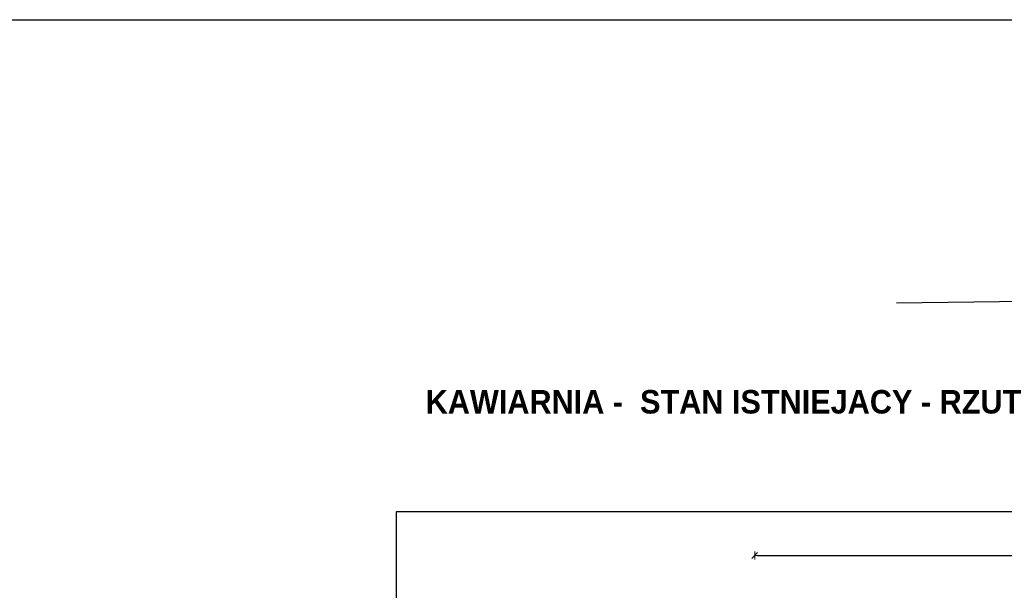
# Model space of a CAD drawing. Header units: millimetres. Extents: x 16698 to 93787, y -21104 to 39413.
# Tile 9 of 256: x 22353 to 23191, y 8187 to 8672. Entities that reach past the tile are written whole.
import ezdxf

# ---------------------------------------------------------------- set-up
doc = ezdxf.new("R2010")
doc.units = ezdxf.units.MM
doc.layers.add('Opis', color=8, linetype='Continuous', lineweight=13)
doc.layers.add('WYMIAROWANIE', color=1, linetype='Continuous', lineweight=18)
doc.styles.add('STYLE10', font='arialbd.ttf')
doc.styles.add('TXT', font='simplex.shx', dxfattribs={"width": 0.8})
doc.dimstyles.new('DIM50', dxfattribs={"dimscale": 5, "dimtxt": 2, "dimasz": 0.5, "dimexe": 0, "dimexo": 0, "dimgap": 0.5, "dimtad": 1, "dimdec": 4, "dimrnd": 0.5, "dimdsep": 46, "dimtxsty": 'TXT', "dimblk1": 'TICK1', "dimblk2": 'TICK1', "dimsah": 1, "dimcen": 0, "dimse1": 1, "dimse2": 1, "dimclrd": 1, "dimclre": 7, "dimclrt": 9, "dimadec": 0, "dimazin": 0, "dimtfac": 1, "dimtdec": 4, "dimtmove": 2, "dimatfit": 3, "dimldrblk": 'TICK1', "dimfxl": 1, "dimtolj": 1, "dimarcsym": 0})

# ---------------------------------------------------------------- blocks, each defined once
blk = doc.blocks.new('TICK1')
at = {"color": 2}
blk.add_line((-1, -1), (1, 1), dxfattribs=at)
at = {"color": 0}
for p, q in [((0, 0), (-1, 0)), ((0, -1.4), (0, 1.4))]:
    blk.add_line(p, q, dxfattribs=at)
blk = doc.blocks.new('*D62')
at = {"layer": 'DEFPOINTS', "color": 0, "transparency": 16777216}
for p in [(23963.38, 8216.11), (22978.38, 8121.47), (23963.38, 8121.47)]:
    blk.add_point(p, dxfattribs=at)
at = {"layer": 'WYMIAROWANIE', "color": 1, "lineweight": -2, "transparency": 16777216}
blk.add_line((22980.88, 8216.11), (23960.88, 8216.11), dxfattribs=at)
at = {"layer": 'WYMIAROWANIE', "color": 1, "lineweight": -2, "transparency": 16777216, "xscale": 2.5, "yscale": 2.5, "zscale": 2.5, "rotation": 180}
blk.add_blockref('TICK1', (22978.38, 8216.11), dxfattribs=at)
at = {"layer": 'WYMIAROWANIE', "color": 1, "lineweight": -2, "transparency": 16777216, "xscale": 2.5, "yscale": 2.5, "zscale": 2.5}
blk.add_blockref('TICK1', (23963.38, 8216.11), dxfattribs=at)
at = {"layer": 'WYMIAROWANIE', "color": 9, "transparency": 16777216, "insert": (23470.88, 8223.61), "char_height": 10, "attachment_point": 5, "style": 'TXT'}
blk.add_mtext('\\A1;985', dxfattribs=at)

msp = doc.modelspace()

# ---------------------------------------------------------------- linework, layer by layer
at = {"layer": 'DEFPOINTS', "ltscale": 2}
msp.add_lwpolyline([(21875.11487, 8671.93012), (27619.20481, 8671.93012), (27619.20481, 3875.75459), (21875.11487, 3875.75459)], close=True, dxfattribs=at)
at = {"layer": 'DEFPOINTS', "color": 2}
msp.add_lwpolyline([(23099.16763, 8431.04623), (23625.54424, 8437.76258), (23569.54679, 8507.16463)], dxfattribs=at)
msp.add_lwpolyline([(22673.60483, 8253.61445), (24244.08062, 8253.61445), (24244.08062, 6648.75277), (22673.60483, 6648.75277)], close=True, dxfattribs=at)

# ---------------------------------------------------------------- texts
at = {"layer": 'Opis', "ltscale": 0.7, "style": 'STYLE10', "width": 0.95}
msp.add_text('KAWIARNIA -  STAN ISTNIEJACY - RZUT', height=20, rotation=359.99998992, dxfattribs=at).set_placement((22698.27528, 8336.89271))

# ---------------------------------------------------------------- dimensions: what is measured, and where the dimension line sits
at = {"layer": 'WYMIAROWANIE'}
dim = msp.add_linear_dim(base=(23963.38195, 8216.11047), p1=(22978.38195, 8121.47289), p2=(23963.38195, 8121.47289), dimstyle='DIM50', dxfattribs=at)
dim.commit()
dim.dimension.update_dxf_attribs({"geometry": '*D62', "text_midpoint": (23470.88195, 8223.61047)})

doc.saveas('drawing.dxf')
